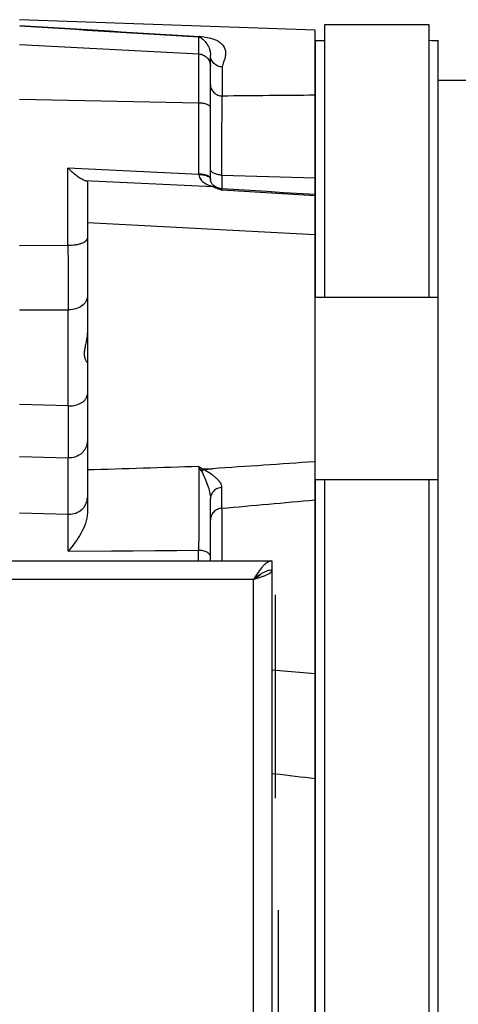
# Model space of a CAD drawing. Extents: x -1622 to 1181, y 8 to 1633.
# Tile 24 of 81: x -565 to -494, y 283 to 443. Entities that reach past the tile are written whole.
import ezdxf

# ---------------------------------------------------------------- set-up
doc = ezdxf.new("R2010")
doc.units = 0
doc.header["$LTSCALE"] = 65.395
doc.layers.get('0').update_dxf_attribs({"linetype": 'CONTINUOUS'})

msp = doc.modelspace()

# ---------------------------------------------------------------- linework, layer by layer
at = {"color": 6, "linetype": 'CONTINUOUS'}
for p, q in [((-517, 441.21), (-565, 442.89)), ((-517, 278.8), (-517, 441.21)), ((-534, 417.05), (-534, 437.13)), ((-554, 416.56), (-554, 362.86)), ((-533.99, 416.97), (-534, 417.05)), ((-532.74, 415.57), (-532.98, 415.67)), ((-534, 355.03), (-534, 365.13)), ((-659, 355.03), (-524, 355.03)), ((-524, 355.03), (-524, 191.03))]:
    msp.add_line(p, q, dxfattribs=at)
at = {"color": 7, "linetype": 'CONTINUOUS'}
for p, q in [((-498.47, 442.03), (-515.47, 442.03)), ((-515.47, 442.03), (-515.47, 397.83)), ((-498.47, 397.83), (-498.47, 442.03)), ((-516.97, 439.45), (-516.97, 397.83)), ((-496.97, 276.85), (-496.97, 439.45)), ((-463.47, 433.03), (-496.97, 433.03)), ((-517, 397.83), (-496.97, 397.83)), ((-517, 368.23), (-496.97, 368.23)), ((-516.97, 368.23), (-516.97, 278.8)), ((-515.47, 368.23), (-515.47, 177.83)), ((-498.47, 177.83), (-498.47, 368.23))]:
    msp.add_line(p, q, dxfattribs=at)
at = {"color": 9, "linetype": 'CONTINUOUS'}
for p, q in [((-535.89, 417.83), (-535.89, 440.1)), ((-565, 438.86), (-535.89, 437.33)), ((-532.07, 435.2), (-532.07, 430.5)), ((-535.89, 429.36), (-565, 429.93)), ((-557.15, 406.29), (-557.15, 418.79)), ((-535.89, 417.76), (-557.15, 418.79)), ((-532.17, 417.66), (-517, 417.21)), ((-532.17, 417.66), (-532.17, 415.43)), ((-554.45, 416.8), (-533.63, 415.8)), ((-532.98, 415.67), (-532.98, 415.67)), ((-532.87, 415.62), (-532.98, 415.67)), ((-532.87, 415.62), (-532.74, 415.57)), ((-532.74, 415.57), (-532.73, 415.57)), ((-532.23, 415.3), (-532.22, 415.29)), ((-532.23, 415.3), (-532.22, 415.29)), ((-517, 414.28), (-532.1, 415.21)), ((-554, 409.96), (-517, 408.03)), ((-565, 406.22), (-557.15, 406.29)), ((-565, 395.77), (-557.1, 395.8)), ((-557.1, 380.2), (-557.1, 395.8)), ((-557.1, 380.2), (-565, 380.42)), ((-565, 371.98), (-557.1, 371.76)), ((-557.1, 356.61), (-557.1, 371.76)), ((-565, 362.86), (-557.1, 362.61)), ((-532.17, 363.59), (-532.17, 355.03)), ((-557.1, 356.6), (-535.93, 356.76)), ((-535.93, 355.03), (-535.93, 356.76)), ((-527, 352.03), (-656, 352.03)), ((-527, 194.03), (-527, 352.03)), ((-517, 336.71), (-524, 337.28)), ((-524, 320.56), (-523.5, 320.5)), ((-524, 320.56), (-523.5, 320.5))]:
    msp.add_line(p, q, dxfattribs=at)
at = {"color": 2, "linetype": 'CONTINUOUS'}
for p, q in [((-534, 417.05), (-534, 417.05)), ((-533.67, 370), (-535.12, 369.93)), ((-535, 369.86), (-533.68, 370)), ((-533.68, 370), (-533.67, 370)), ((-533.68, 370), (-533.67, 370)), ((-523.5, 349.53), (-523.5, 316.53)), ((-523, 298.33), (-523, 279.03))]:
    msp.add_line(p, q, dxfattribs=at)
at = {"color": 6, "linetype": 'CONTINUOUS'}
for points in [[(-532.98, 415.67), (-533, 415.68), (-533.02, 415.69), (-533.06, 415.7), (-533.1, 415.72), (-533.14, 415.75), (-533.2, 415.77), (-533.25, 415.81), (-533.31, 415.85), (-533.38, 415.9), (-533.47, 415.96), (-533.56, 416.04), (-533.64, 416.13), (-533.71, 416.22), (-533.77, 416.3), (-533.82, 416.38), (-533.86, 416.47), (-533.9, 416.55), (-533.93, 416.63), (-533.95, 416.72), (-533.97, 416.8), (-533.98, 416.88), (-533.99, 416.97)], [(-532.12, 415.43), (-532.16, 415.44), (-532.3, 415.45), (-532.45, 415.48), (-532.59, 415.52), (-532.74, 415.57)], [(-524.82, 414.98), (-530.31, 415.32), (-532.12, 415.43)], [(-517, 414.5), (-522.08, 414.81), (-524.82, 414.98)]]:
    msp.add_lwpolyline(points, dxfattribs=at)
at = {"color": 9, "linetype": 'CONTINUOUS'}
msp.add_lwpolyline([(-557.1, 356.61), (-550.06, 356.66), (-546.53, 356.69), (-543, 356.71), (-539.46, 356.74), (-535.93, 356.76)], dxfattribs=at)
for centre, radius, start, end in [((-118.34, 7601.2), 7173.17, 266.430034, 266.664326), ((-128.47, 7265.14), 6837.19, 266.339425, 266.583788), ((-466.77, -6460.3), 6891.1, 90.417606, 90.542907), ((-534.56, 417.83), 1.33, 183.0977, 185.2841), ((-532.33, 417.08), 1.66, 181.1426, 182.5612), ((-532.36, 417.08), 1.64, 182.5617, 183.9231), ((-532.37, 417.08), 1.62, 183.9249, 184.1381), ((-519.5, 450.48), 37.45, 247.8301, 248.8297), ((-511.43, 471.15), 59.64, 248.7715, 249.0255), ((-496.89, 509.14), 100.31, 249.0386, 249.4518), ((-534.24, 412.32), 3.59, 53.3735, 55.7006), ((2016.37, 413.88), 2573.53, 180.16903, 180.40252), ((-557, 399.95), 4.14, 268.5523, 269.9997), ((-557, 384.94), 4.75, 268.7358, 270.0001), ((-1010.46, 371.07), 478.35, 359.103, 359.5069), ((-557, 365.89), 3.28, 268.1729, 270)]:
    msp.add_arc(centre, radius, start, end, dxfattribs=at)
at = {"color": 7, "linetype": 'CONTINUOUS'}
for centre, radius, start, end in [((-512.32, 268.74), 170.77, 91.0548, 91.5582), ((-501.86, 257.61), 181.91, 88.4573, 88.9298), ((-519.47, 344.03), 6, 294.3234, 294.638)]:
    msp.add_arc(centre, radius, start, end, dxfattribs=at)
at = {"color": 2, "linetype": 'CONTINUOUS'}
for centre, radius, start, end in [((-535.99, 412.55), 5.28, 87.3849, 88.8766), ((-532.15, 417.83), 3.74, 180.0145, 181.0872), ((-535.91, 412.52), 5.24, 88.326, 89.8238), ((-534.28, 417.08), 0.285, 0.0527, 10.4877), ((-532.31, 417.08), 1.69, 180.0025, 181.1438), ((-534.27, 417.05), 0.277, 1.1344, 7.5932), ((-502.46, 429.27), 67.73, 240.4199, 241.1677), ((-552.08, 360.47), 18.97, 29.1187, 31.4293), ((-540.48, 366.93), 5.7, 27.8391, 29.108), ((-534.02, 367.73), 2.34, 125.2684, 127.4591), ((-534.24, 368.12), 1.9, 113.5091, 115.8545)]:
    msp.add_arc(centre, radius, start, end, dxfattribs=at)
at = {"color": 6, "linetype": 'CONTINUOUS'}
for centre, radius, start, end in [((1950.57, 375.98), 2507.67, 179.90356, 180.09644), ((-595.58, 387.91), 49.61, 320.871, 321.063)]:
    msp.add_arc(centre, radius, start, end, dxfattribs=at)
msp.add_ellipse((-557, 416.72), major_axis=(3, -0.17), ratio=0.138903, start_param=0.007869, end_param=0.567989, dxfattribs=at)
at = {"color": 9, "linetype": 'CONTINUOUS'}
for points, knots in [([(-535.72, 440.18), (-535.73, 440.17), (-535.78, 440.13), (-535.84, 440.11), (-535.89, 440.1)], [0, 0, 0, 0, 0.274125, 1, 1, 1, 1]), ([(-535.89, 440.1), (-535.81, 440.09), (-535.68, 440.04), (-535.47, 439.91), (-535.24, 439.73), (-534.98, 439.48), (-534.6, 439.04), (-534.25, 438.45), (-534.03, 437.74), (-534, 437.33), (-534, 437.13)], [0, 0, 0, 0, 0.06417, 0.111328, 0.200045, 0.295295, 0.402601, 0.671855, 0.838343, 1, 1, 1, 1]), ([(-535.72, 440.18), (-535.3, 440.15), (-534.72, 440.08), (-534.03, 439.92), (-533.54, 439.78), (-533.06, 439.59), (-532.49, 439.25), (-531.98, 438.8), (-531.61, 438.15), (-531.5, 437.46), (-531.59, 436.87), (-531.74, 436.39), (-531.87, 436.01), (-532.01, 435.62), (-532.07, 435.34), (-532.07, 435.2)], [0, 0, 0, 0, 0.161263, 0.221527, 0.273206, 0.355541, 0.420539, 0.525805, 0.614971, 0.700562, 0.791795, 0.841254, 0.893155, 0.946503, 1, 1, 1, 1]), ([(-535.89, 437.33), (-535.64, 437.32), (-535.14, 437.2), (-534.51, 436.75), (-534.09, 436.1), (-534, 435.59), (-534, 435.34)], [0, 0, 0, 0, 0.250109, 0.500152, 0.750107, 1, 1, 1, 1]), ([(-532.07, 435.2), (-532.31, 435.21), (-532.82, 435.32), (-533.47, 435.75), (-533.9, 436.39), (-534, 436.89), (-534, 437.12)], [0, 0, 0, 0, 0.24495, 0.506356, 0.763785, 1, 1, 1, 1]), ([(-534, 432.36), (-534, 432.13), (-533.92, 431.77), (-533.69, 431.35), (-533.36, 430.95), (-532.81, 430.61), (-532.31, 430.5), (-532.07, 430.5)], [0, 0, 0, 0, 0.232653, 0.359091, 0.489573, 0.752119, 1, 1, 1, 1]), ([(-532.17, 417.66), (-532.16, 420.22), (-532.13, 424.5), (-532.1, 428.78), (-532.07, 430.5)], [0, 0, 0, 0, 0.600146, 1, 1, 1, 1]), ([(-534, 428.61), (-534, 428.66), (-534.03, 428.77), (-534.14, 428.91), (-534.32, 429.03), (-534.56, 429.14), (-534.84, 429.23), (-535.29, 429.33), (-535.65, 429.36), (-535.89, 429.36)], [0, 0, 0, 0, 0.0674, 0.147315, 0.246371, 0.366086, 0.505014, 0.659978, 1, 1, 1, 1]), ([(-535.89, 417.71), (-535.87, 417.56), (-535.8, 417.28), (-535.58, 416.92), (-535.29, 416.62), (-534.86, 416.3), (-534.31, 416.01), (-533.85, 415.86), (-533.63, 415.8)], [0, 0, 0, 0, 0.140252, 0.27479, 0.405907, 0.534768, 0.784629, 1, 1, 1, 1]), ([(-532.17, 417.66), (-532.4, 417.67), (-532.84, 417.73), (-533.36, 417.9), (-533.69, 418.12), (-533.87, 418.29), (-533.97, 418.48), (-534, 418.61), (-534, 418.67)], [0, 0, 0, 0, 0.305565, 0.59644, 0.721429, 0.828918, 0.919973, 1, 1, 1, 1]), ([(-532.91, 415.63), (-532.9, 415.63), (-532.89, 415.63), (-532.88, 415.62), (-532.87, 415.62)], [0, 0, 0, 0, 0.286687, 1, 1, 1, 1]), ([(-532.73, 415.57), (-532.69, 415.55), (-532.52, 415.48), (-532.35, 415.38), (-532.23, 415.3)], [0, 0, 0, 0, 0.234949, 1, 1, 1, 1]), ([(-532.1, 415.21), (-532.1, 415.24), (-532.1, 415.3), (-532.11, 415.36), (-532.11, 415.4), (-532.11, 415.42), (-532.12, 415.43), (-532.12, 415.43), (-532.12, 415.43)], [0, 0, 0, 0, 0.434678, 0.745718, 0.854944, 0.933398, 0.981302, 1, 1, 1, 1]), ([(-557.15, 406.29), (-556.75, 406.28), (-556.17, 406.31), (-555.43, 406.44), (-554.95, 406.58), (-554.55, 406.75), (-554.25, 406.94), (-554.05, 407.16), (-554, 407.33), (-554, 407.41)], [0, 0, 0, 0, 0.336408, 0.492329, 0.632983, 0.7544, 0.854425, 0.934059, 1, 1, 1, 1]), ([(-554, 397.97), (-554, 397.83), (-554.04, 397.54), (-554.28, 396.97), (-554.87, 396.36), (-555.86, 395.9), (-556.61, 395.8), (-557, 395.8)], [0, 0, 0, 0, 0.105088, 0.213641, 0.449263, 0.714954, 1, 1, 1, 1]), ([(-557, 380.2), (-556.61, 380.2), (-555.87, 380.29), (-555.02, 380.62), (-554.5, 381.02), (-554.22, 381.35), (-554.04, 381.71), (-554, 381.97), (-554, 382.09)], [0, 0, 0, 0, 0.298011, 0.570109, 0.691392, 0.801966, 0.903579, 1, 1, 1, 1]), ([(-554, 374.5), (-554, 374.31), (-554.04, 373.94), (-554.22, 373.42), (-554.51, 372.93), (-555.03, 372.36), (-555.9, 371.86), (-556.7, 371.75), (-557.1, 371.76)], [0, 0, 0, 0, 0.119567, 0.240047, 0.362198, 0.486487, 0.740388, 1, 1, 1, 1]), ([(-535.89, 370.37), (-538.91, 370.27), (-544.94, 370.08), (-550.98, 369.89), (-554, 369.8)], [0, 0, 0, 0, 0.499999, 1, 1, 1, 1]), ([(-535.89, 370.37), (-535.88, 369.47), (-535.87, 367.41), (-535.87, 362.87), (-535.9, 359.23), (-535.93, 356.76)], [0, 0, 0, 0, 0.196985, 0.455194, 1, 1, 1, 1]), ([(-535.44, 369.59), (-535.26, 369.23), (-534.91, 368.49), (-534.46, 367.36), (-534.11, 366.24), (-534, 365.49), (-534, 365.13)], [0, 0, 0, 0, 0.257277, 0.519803, 0.77204, 1, 1, 1, 1]), ([(-532.13, 366.96), (-532.12, 367.08), (-532.18, 367.35), (-532.37, 367.73), (-532.66, 368.09), (-533.03, 368.46), (-533.45, 368.81), (-534.11, 369.3), (-534.64, 369.63), (-535, 369.86)], [0, 0, 0, 0, 0.089737, 0.188305, 0.298842, 0.421207, 0.554147, 0.695909, 1, 1, 1, 1]), ([(-532.13, 366.96), (-532.37, 366.94), (-532.86, 366.83), (-533.38, 366.49), (-533.7, 366.11), (-533.93, 365.7), (-534, 365.35), (-534, 365.13)], [0, 0, 0, 0, 0.250366, 0.513305, 0.643244, 0.768866, 1, 1, 1, 1]), ([(-557, 362.61), (-556.61, 362.61), (-555.83, 362.74), (-554.99, 363.25), (-554.49, 363.81), (-554.21, 364.29), (-554.03, 364.81), (-554, 365.17), (-554, 365.35)], [0, 0, 0, 0, 0.259655, 0.513393, 0.637625, 0.759784, 0.88033, 1, 1, 1, 1]), ([(-532.17, 363.59), (-529.64, 363.81), (-524.58, 364.27), (-519.52, 364.72), (-517, 364.95)], [0, 0, 0, 0, 0.5, 1, 1, 1, 1]), ([(-532.17, 363.59), (-532.4, 363.57), (-532.89, 363.44), (-533.5, 363), (-533.91, 362.36), (-534, 361.87), (-534, 361.64)], [0, 0, 0, 0, 0.242948, 0.502499, 0.760444, 1, 1, 1, 1]), ([(-534, 355.71), (-534, 355.77), (-534.02, 355.91), (-534.13, 356.11), (-534.31, 356.29), (-534.56, 356.46), (-534.87, 356.59), (-535.32, 356.72), (-535.69, 356.76), (-535.93, 356.76)], [0, 0, 0, 0, 0.080131, 0.171471, 0.279376, 0.404838, 0.545927, 0.696876, 1, 1, 1, 1])]:
    msp.add_open_spline(points, degree=3, knots=knots, dxfattribs=at)
at = {"color": 6, "linetype": 'CONTINUOUS'}
for points, knots in [([(-554.45, 416.8), (-554.55, 416.83), (-554.74, 416.91), (-555.17, 417.14), (-555.74, 417.54), (-556.45, 418.12), (-556.91, 418.55), (-557.15, 418.79)], [0, 0, 0, 0, 0.085988, 0.188411, 0.429821, 0.704519, 1, 1, 1, 1]), ([(-554, 392.22), (-554, 391.91), (-554.06, 391.3), (-554.23, 390.41), (-554.42, 389.58), (-554.52, 388.82), (-554.49, 388.26), (-554.4, 387.89), (-554.32, 387.68), (-554.23, 387.51), (-554.14, 387.39), (-554.07, 387.31), (-554.03, 387.28), (-554.01, 387.28), (-554.01, 387.28)], [0, 0, 0, 0, 0.18111, 0.360377, 0.529617, 0.680288, 0.805186, 0.857198, 0.902077, 0.939537, 0.968957, 0.989396, 0.995945, 1, 1, 1, 1]), ([(-554, 362.86), (-554, 362.27), (-554.25, 361.09), (-555, 359.5), (-555.95, 358.06), (-556.65, 357.17), (-557, 356.73)], [0, 0, 0, 0, 0.256027, 0.510805, 0.75958, 1, 1, 1, 1]), ([(-524, 355.03), (-524.12, 355.03), (-524.39, 354.98), (-524.77, 354.8), (-525.14, 354.52), (-525.67, 353.99), (-526.28, 353.14), (-526.75, 352.41), (-527, 352.03)], [0, 0, 0, 0, 0.086489, 0.180413, 0.28672, 0.407305, 0.687399, 1, 1, 1, 1]), ([(-527, 352.03), (-526.61, 352.15), (-526.05, 352.33), (-525.35, 352.58), (-524.89, 352.76), (-524.52, 352.94), (-524.24, 353.13), (-524.05, 353.31), (-524, 353.46), (-524, 353.53)], [0, 0, 0, 0, 0.349768, 0.509488, 0.651903, 0.772828, 0.869754, 0.94319, 1, 1, 1, 1])]:
    msp.add_open_spline(points, degree=3, knots=knots, dxfattribs=at)
at = {"color": 2, "linetype": 'CONTINUOUS'}
for points, knots in [([(-534.01, 417.19), (-534.05, 417.28), (-534.18, 417.41), (-534.39, 417.53), (-534.69, 417.66), (-535.15, 417.77), (-535.54, 417.82), (-535.75, 417.83)], [0, 0, 0, 0, 0.158204, 0.262489, 0.383995, 0.671653, 1, 1, 1, 1]), ([(-535.75, 417.76), (-535.56, 417.75), (-535.19, 417.72), (-534.68, 417.61), (-534.29, 417.45), (-534.09, 417.29), (-534.04, 417.2)], [0, 0, 0, 0, 0.309093, 0.600802, 0.836355, 1, 1, 1, 1]), ([(-534.04, 417.2), (-534.03, 417.19), (-534.01, 417.15), (-534, 417.11), (-534, 417.08)], [0, 0, 0, 0, 0.266619, 1, 1, 1, 1]), ([(-535.5, 369.7), (-535.47, 369.73), (-535.35, 369.81), (-535.22, 369.89), (-535.12, 369.93)], [0, 0, 0, 0, 0.25717, 1, 1, 1, 1]), ([(-524, 353.53), (-524.25, 353.53), (-524.78, 353.44), (-525.53, 353.09), (-526.27, 352.6), (-526.75, 352.22), (-527, 352.03)], [0, 0, 0, 0, 0.222178, 0.461578, 0.723406, 1, 1, 1, 1]), ([(-527, 352.03), (-526.77, 352.17), (-526.36, 352.43), (-525.97, 352.73), (-525.81, 352.9)], [0, 0, 0, 0, 0.536954, 1, 1, 1, 1])]:
    msp.add_open_spline(points, degree=3, knots=knots, dxfattribs=at)
for points in [[(-534, 417.13), (-534, 417.15), (-534.01, 417.17), (-534.01, 417.19)], [(-535.37, 369.65), (-535.28, 369.71), (-535.18, 369.78), (-535.07, 369.83)]]:
    msp.add_open_spline(points, degree=3, dxfattribs=at)
at = {"color": 9, "linetype": 'CONTINUOUS'}
for points in [[(-532.98, 415.67), (-533.18, 415.75), (-533.41, 415.8), (-533.63, 415.8)], [(-523.5, 320.5), (-521.33, 320.24), (-519.16, 319.98), (-517, 319.73)]]:
    msp.add_open_spline(points, degree=3, dxfattribs=at)
at = {"color": 6, "linetype": 'CONTINUOUS'}
msp.add_open_spline([(-517, 371.13), (-522.55, 370.75), (-528.11, 370.38), (-533.67, 370)], degree=3, dxfattribs=at)

doc.saveas('drawing.dxf')
